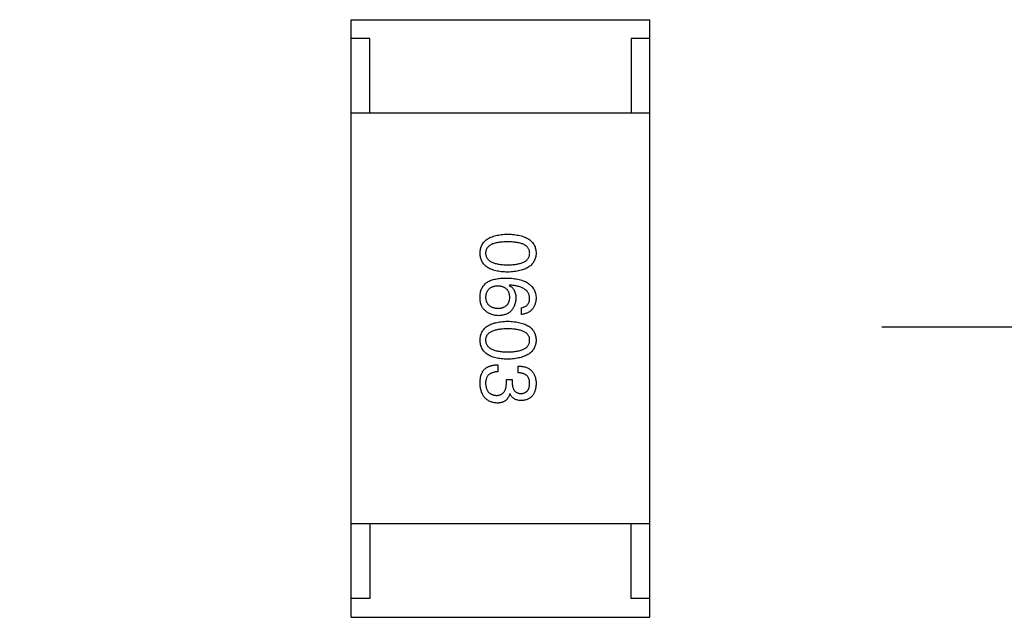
# Model space of a CAD drawing. Header units: millimetres. Extents: x 344 to 667, y 229 to 335.
# Tile 166 of 206: x 630.64 to 633.28, y 273.5 to 275.11. Entities that reach past the tile are written whole.
import ezdxf

# ---------------------------------------------------------------- set-up
doc = ezdxf.new("R2010")
doc.units = ezdxf.units.MM
doc.header["$LTSCALE"] = 0.5
doc.linetypes.add('CENTER', pattern=[50.8, 31.75, -6.35, 6.35, -6.35])
doc.layers.get('0').update_dxf_attribs({"linetype": 'CONTINUOUS'})

msp = doc.modelspace()

# ---------------------------------------------------------------- linework, layer by layer
at = {"linetype": 'Continuous'}
for p, q in [((631.5298, 273.505), (631.5299, 275.105)), ((631.5299, 275.105), (632.3299, 275.105)), ((632.3298, 273.505), (632.3299, 275.105)), ((631.5799, 275.055), (631.5299, 275.055)), ((631.5799, 274.855), (631.5799, 275.055)), ((632.3299, 275.055), (632.2799, 275.055)), ((632.2799, 275.055), (632.2799, 274.855)), ((632.3299, 274.855), (631.5299, 274.855)), ((631.9537, 274.3945), (631.9529, 274.3937)), ((631.9857, 274.3158), (631.9857, 274.3339)), ((631.9226, 274.181), (631.9226, 274.1622)), ((631.9767, 274.1597), (631.9767, 274.1778)), ((631.9455, 274.1417), (631.9611, 274.1417)), ((631.9455, 274.1327), (631.9455, 274.1417)), ((631.9611, 274.1417), (631.9611, 274.1319)), ((631.9554, 274.1032), (631.9545, 274.1032)), ((632.3298, 273.755), (631.5298, 273.755)), ((631.5798, 273.755), (631.5798, 273.555)), ((632.2798, 273.555), (632.2798, 273.755)), ((631.5798, 273.555), (631.5298, 273.555)), ((632.3298, 273.555), (632.2798, 273.555)), ((631.5298, 273.505), (632.3298, 273.505))]:
    msp.add_line(p, q, dxfattribs=at)
at = {"color": 1, "linetype": 'CENTER'}
msp.add_line((531.3507, 274.2825), (654.121, 274.2825), dxfattribs=at)
at = {"linetype": 'Continuous'}
for points, knots in [([(631.8751, 274.4799), (631.8752, 274.4819), (631.8753, 274.4858), (631.8763, 274.4914), (631.8778, 274.4967), (631.8799, 274.5016), (631.8825, 274.5061), (631.8858, 274.5103), (631.8895, 274.514), (631.8939, 274.5173), (631.8988, 274.5204), (631.9043, 274.523), (631.9104, 274.5252), (631.917, 274.5271), (631.9242, 274.5286), (631.9319, 274.5297), (631.9402, 274.5305), (631.9459, 274.5307), (631.9488, 274.5308)], [0, 0, 0, 0, 0.059135, 0.115606, 0.169241, 0.221578, 0.273261, 0.324749, 0.377329, 0.431642, 0.488541, 0.548597, 0.612232, 0.680174, 0.752504, 0.829777, 0.912307, 1, 1, 1, 1]), ([(631.9488, 274.5308), (631.9519, 274.5307), (631.9578, 274.5305), (631.9664, 274.5297), (631.9743, 274.5286), (631.9817, 274.5271), (631.9886, 274.5252), (631.9948, 274.523), (632.0005, 274.5204), (632.0056, 274.5174), (632.0101, 274.514), (632.014, 274.5102), (632.0174, 274.5061), (632.0201, 274.5016), (632.0222, 274.4967), (632.0238, 274.4914), (632.0248, 274.4858), (632.025, 274.4819), (632.0251, 274.4799)], [0, 0, 0, 0, 0.088823, 0.172287, 0.250296, 0.323438, 0.392244, 0.456221, 0.516635, 0.573871, 0.628, 0.680335, 0.731489, 0.782557, 0.834044, 0.886738, 0.942089, 1, 1, 1, 1]), ([(631.9488, 274.5103), (631.9465, 274.5102), (631.9418, 274.5102), (631.9351, 274.5098), (631.9289, 274.5093), (631.9231, 274.5085), (631.9178, 274.5074), (631.913, 274.5061), (631.9086, 274.5046), (631.9046, 274.5028), (631.9011, 274.5008), (631.8981, 274.4985), (631.8955, 274.496), (631.8935, 274.4933), (631.8918, 274.4903), (631.8906, 274.487), (631.89, 274.4836), (631.8899, 274.4812), (631.8898, 274.4799)], [0, 0, 0, 0, 0.096457, 0.187288, 0.27178, 0.350132, 0.423455, 0.491343, 0.554037, 0.612253, 0.666313, 0.717038, 0.764921, 0.811214, 0.856775, 0.902988, 0.950234, 1, 1, 1, 1]), ([(632.0079, 274.4799), (632.0078, 274.4812), (632.0077, 274.4836), (632.007, 274.487), (632.0059, 274.4903), (632.0042, 274.4933), (632.0021, 274.496), (631.9996, 274.4985), (631.9965, 274.5008), (631.993, 274.5028), (631.9891, 274.5046), (631.9847, 274.5061), (631.9798, 274.5073), (631.9745, 274.5085), (631.9688, 274.5093), (631.9625, 274.5098), (631.9558, 274.5102), (631.9512, 274.5102), (631.9488, 274.5103)], [0, 0, 0, 0, 0.049764, 0.097007, 0.143217, 0.188577, 0.235116, 0.282997, 0.333719, 0.387776, 0.445989, 0.508679, 0.576563, 0.649481, 0.728235, 0.812722, 0.903548, 1, 1, 1, 1]), ([(631.9488, 274.4291), (631.9459, 274.4292), (631.9402, 274.4294), (631.9319, 274.4302), (631.9241, 274.4313), (631.917, 274.4328), (631.9104, 274.4347), (631.9043, 274.4369), (631.8989, 274.4395), (631.8939, 274.4425), (631.8895, 274.4459), (631.8857, 274.4496), (631.8825, 274.4538), (631.8799, 274.4583), (631.8778, 274.4632), (631.8763, 274.4684), (631.8753, 274.4741), (631.8752, 274.478), (631.8751, 274.4799)], [0, 0, 0, 0, 0.08769, 0.170218, 0.24749, 0.319818, 0.387758, 0.451391, 0.511445, 0.568185, 0.622681, 0.67526, 0.726746, 0.778428, 0.830764, 0.884397, 0.940866, 1, 1, 1, 1]), ([(631.8898, 274.4799), (631.8899, 274.4787), (631.8901, 274.4762), (631.8908, 274.4727), (631.8921, 274.4693), (631.8938, 274.4663), (631.8959, 274.4634), (631.8985, 274.4609), (631.9015, 274.4585), (631.905, 274.4565), (631.909, 274.4546), (631.9133, 274.4531), (631.9182, 274.4517), (631.9234, 274.4507), (631.9292, 274.4498), (631.9353, 274.4492), (631.9419, 274.4489), (631.9465, 274.4488), (631.9488, 274.4488)], [0, 0, 0, 0, 0.050879, 0.099377, 0.146973, 0.193618, 0.240619, 0.289461, 0.34047, 0.395283, 0.453059, 0.515633, 0.582666, 0.655287, 0.732971, 0.815933, 0.905166, 1, 1, 1, 1]), ([(631.9488, 274.4488), (631.9512, 274.4488), (631.9558, 274.4489), (631.9625, 274.4492), (631.9688, 274.4498), (631.9745, 274.4507), (631.9798, 274.4517), (631.9847, 274.4531), (631.9891, 274.4546), (631.9931, 274.4564), (631.9965, 274.4586), (631.9996, 274.4608), (632.0021, 274.4634), (632.0042, 274.4662), (632.0059, 274.4693), (632.007, 274.4727), (632.0077, 274.4762), (632.0078, 274.4787), (632.0079, 274.4799)], [0, 0, 0, 0, 0.095719, 0.185854, 0.269738, 0.347952, 0.420315, 0.487894, 0.550245, 0.608186, 0.662454, 0.713283, 0.761375, 0.808209, 0.854301, 0.901312, 0.949396, 1, 1, 1, 1]), ([(632.0251, 274.4799), (632.0249, 274.478), (632.0247, 274.4741), (632.0236, 274.4686), (632.022, 274.4634), (632.0198, 274.4586), (632.017, 274.4541), (632.0136, 274.45), (632.0097, 274.4463), (632.0052, 274.4429), (632.0001, 274.4399), (631.9944, 274.4373), (631.9882, 274.435), (631.9814, 274.4331), (631.9741, 274.4316), (631.9662, 274.4304), (631.9577, 274.4295), (631.9518, 274.4293), (631.9488, 274.4291)], [0, 0, 0, 0, 0.057415, 0.112361, 0.16496, 0.216437, 0.267441, 0.318839, 0.371478, 0.426325, 0.483626, 0.544235, 0.608673, 0.677374, 0.750405, 0.828394, 0.911525, 1, 1, 1, 1]), ([(631.8947, 274.4027), (631.8963, 274.4036), (631.8995, 274.4053), (631.9047, 274.4075), (631.9104, 274.4093), (631.9166, 274.4108), (631.9232, 274.412), (631.9302, 274.4128), (631.9377, 274.4133), (631.9429, 274.4133), (631.9455, 274.4134)], [0, 0, 0, 0, 0.101889, 0.209155, 0.322694, 0.442863, 0.569758, 0.70479, 0.848502, 1, 1, 1, 1]), ([(631.9455, 274.4134), (631.9487, 274.4133), (631.9548, 274.4131), (631.9637, 274.4122), (631.9719, 274.4111), (631.9796, 274.4095), (631.9867, 274.4075), (631.9932, 274.4051), (631.9991, 274.4023), (632.0043, 274.3991), (632.0091, 274.3956), (632.0132, 274.3916), (632.0167, 274.3872), (632.0196, 274.3823), (632.0219, 274.3771), (632.0236, 274.3715), (632.0247, 274.3655), (632.0249, 274.3614), (632.0251, 274.3593)], [0, 0, 0, 0, 0.087517, 0.169686, 0.246944, 0.319347, 0.387088, 0.450961, 0.511075, 0.567974, 0.622351, 0.675039, 0.726853, 0.778688, 0.83093, 0.884738, 0.941043, 1, 1, 1, 1]), ([(631.8751, 274.3642), (631.8752, 274.3663), (631.8754, 274.3703), (631.8765, 274.3761), (631.8781, 274.3815), (631.8803, 274.3866), (631.883, 274.3912), (631.8864, 274.3955), (631.8902, 274.3994), (631.8932, 274.4016), (631.8947, 274.4027)], [0, 0, 0, 0, 0.137449, 0.267856, 0.393219, 0.514735, 0.63397, 0.753734, 0.874967, 1, 1, 1, 1]), ([(631.9226, 274.3921), (631.9213, 274.392), (631.9188, 274.3918), (631.9151, 274.3913), (631.9118, 274.3905), (631.9086, 274.3896), (631.9057, 274.3884), (631.903, 274.3869), (631.9006, 274.3854), (631.8984, 274.3835), (631.8964, 274.3814), (631.8948, 274.3791), (631.8933, 274.3766), (631.8921, 274.3739), (631.8911, 274.371), (631.8905, 274.3678), (631.89, 274.3644), (631.8899, 274.3621), (631.8898, 274.3609)], [0, 0, 0, 0, 0.076467, 0.148148, 0.216496, 0.280559, 0.342274, 0.401168, 0.458322, 0.514073, 0.569257, 0.62465, 0.68124, 0.739113, 0.799947, 0.862804, 0.929597, 1, 1, 1, 1]), ([(631.9546, 274.3617), (631.9545, 274.3629), (631.9544, 274.3651), (631.9539, 274.3684), (631.9533, 274.3715), (631.9523, 274.3744), (631.9512, 274.377), (631.9497, 274.3794), (631.9481, 274.3817), (631.9462, 274.3837), (631.9441, 274.3855), (631.9417, 274.3871), (631.9391, 274.3884), (631.9363, 274.3896), (631.9332, 274.3905), (631.9299, 274.3913), (631.9263, 274.3918), (631.9239, 274.392), (631.9226, 274.3921)], [0, 0, 0, 0, 0.070453, 0.136523, 0.199866, 0.260392, 0.318446, 0.374657, 0.430182, 0.485556, 0.541071, 0.598396, 0.657208, 0.718642, 0.783247, 0.851631, 0.923928, 1, 1, 1, 1]), ([(631.9529, 274.3937), (631.9544, 274.3928), (631.9572, 274.3911), (631.9609, 274.388), (631.964, 274.3843), (631.9666, 274.3802), (631.9685, 274.3756), (631.97, 274.3706), (631.9708, 274.3651), (631.9709, 274.3612), (631.971, 274.3593)], [0, 0, 0, 0, 0.122276, 0.239997, 0.35611, 0.473903, 0.59404, 0.720428, 0.855383, 1, 1, 1, 1]), ([(632.0078, 274.3593), (632.0077, 274.3606), (632.0076, 274.3631), (632.0067, 274.3668), (632.0055, 274.3703), (632.0039, 274.3735), (632.0019, 274.3765), (631.9995, 274.3793), (631.9967, 274.3818), (631.9935, 274.3842), (631.9899, 274.3863), (631.9859, 274.3881), (631.9815, 274.3897), (631.9767, 274.3912), (631.9715, 274.3923), (631.9659, 274.3933), (631.96, 274.3941), (631.9559, 274.3944), (631.9537, 274.3945)], [0, 0, 0, 0, 0.054741, 0.107075, 0.158339, 0.208382, 0.258772, 0.310045, 0.362765, 0.417822, 0.475982, 0.537466, 0.602901, 0.673037, 0.747247, 0.826291, 0.910782, 1, 1, 1, 1]), ([(631.8873, 274.3273), (631.8863, 274.3282), (631.8842, 274.3301), (631.8816, 274.3336), (631.8793, 274.3375), (631.8776, 274.3419), (631.8763, 274.3468), (631.8754, 274.3522), (631.8749, 274.358), (631.875, 274.3621), (631.8751, 274.3642)], [0, 0, 0, 0, 0.105033, 0.21147, 0.321511, 0.438526, 0.563605, 0.698055, 0.843218, 1, 1, 1, 1]), ([(631.8898, 274.3609), (631.8899, 274.3598), (631.8901, 274.3577), (631.8906, 274.3546), (631.8914, 274.3517), (631.8925, 274.349), (631.8937, 274.3465), (631.8952, 274.3442), (631.897, 274.3421), (631.899, 274.3402), (631.9012, 274.3384), (631.9037, 274.337), (631.9064, 274.3356), (631.9094, 274.3346), (631.9125, 274.3337), (631.9159, 274.333), (631.9196, 274.3325), (631.9221, 274.3323), (631.9234, 274.3322)], [0, 0, 0, 0, 0.066682, 0.130303, 0.190802, 0.248749, 0.30534, 0.361219, 0.415721, 0.471765, 0.528279, 0.586428, 0.64659, 0.710143, 0.776461, 0.846692, 0.921137, 1, 1, 1, 1]), ([(631.9234, 274.3322), (631.9246, 274.3323), (631.927, 274.3325), (631.9305, 274.333), (631.9337, 274.3337), (631.9367, 274.3346), (631.9395, 274.3358), (631.942, 274.3371), (631.9443, 274.3386), (631.9464, 274.3404), (631.9482, 274.3423), (631.9499, 274.3445), (631.9512, 274.3469), (631.9524, 274.3494), (631.9533, 274.3522), (631.9539, 274.3552), (631.9544, 274.3584), (631.9545, 274.3606), (631.9546, 274.3617)], [0, 0, 0, 0, 0.076288, 0.14871, 0.216387, 0.281386, 0.342528, 0.402111, 0.4591, 0.514852, 0.569974, 0.625644, 0.682226, 0.740156, 0.800362, 0.863471, 0.930116, 1, 1, 1, 1]), ([(631.971, 274.3593), (631.9708, 274.3574), (631.9705, 274.3539), (631.9696, 274.3487), (631.9684, 274.3439), (631.9669, 274.3395), (631.965, 274.3354), (631.963, 274.3315), (631.9604, 274.3281), (631.9577, 274.325), (631.9546, 274.3222), (631.9512, 274.3198), (631.9475, 274.3177), (631.9434, 274.316), (631.9391, 274.3146), (631.9344, 274.3136), (631.9294, 274.3128), (631.926, 274.3126), (631.9242, 274.3125)], [0, 0, 0, 0, 0.074228, 0.144548, 0.211288, 0.274576, 0.335162, 0.393915, 0.450599, 0.506657, 0.562409, 0.618617, 0.676096, 0.735061, 0.79654, 0.860906, 0.928473, 1, 1, 1, 1]), ([(631.9857, 274.3339), (631.9875, 274.3342), (631.9908, 274.335), (631.9953, 274.3368), (631.9992, 274.3392), (632.0024, 274.3421), (632.0049, 274.3457), (632.0066, 274.3497), (632.0077, 274.3543), (632.0078, 274.3576), (632.0078, 274.3593)], [0, 0, 0, 0, 0.1439, 0.274233, 0.394478, 0.509388, 0.621911, 0.738504, 0.863414, 1, 1, 1, 1]), ([(632.0251, 274.3593), (632.0249, 274.3577), (632.0247, 274.3546), (632.024, 274.35), (632.023, 274.3458), (632.0217, 274.3418), (632.0202, 274.3381), (632.0184, 274.3347), (632.0164, 274.3316), (632.0141, 274.3287), (632.0114, 274.3261), (632.0085, 274.3238), (632.0054, 274.3218), (632.002, 274.32), (631.9983, 274.3185), (631.9943, 274.3173), (631.9901, 274.3164), (631.9872, 274.316), (631.9857, 274.3158)], [0, 0, 0, 0, 0.073784, 0.144317, 0.211047, 0.274818, 0.336501, 0.395724, 0.453465, 0.510016, 0.566585, 0.622844, 0.680328, 0.739335, 0.800408, 0.863904, 0.93053, 1, 1, 1, 1]), ([(631.9242, 274.3125), (631.9225, 274.3126), (631.919, 274.3127), (631.9139, 274.3134), (631.909, 274.3145), (631.9043, 274.3161), (631.8998, 274.3183), (631.8954, 274.3208), (631.8912, 274.3238), (631.8887, 274.3261), (631.8873, 274.3273)], [0, 0, 0, 0, 0.12904, 0.253809, 0.377066, 0.499122, 0.621469, 0.744665, 0.870607, 1, 1, 1, 1]), ([(631.875, 274.2468), (631.8751, 274.2488), (631.8753, 274.2527), (631.8763, 274.2583), (631.8778, 274.2635), (631.8798, 274.2684), (631.8825, 274.273), (631.8857, 274.2771), (631.8895, 274.2809), (631.8939, 274.2842), (631.8988, 274.2872), (631.9043, 274.2898), (631.9104, 274.2921), (631.917, 274.2939), (631.9241, 274.2954), (631.9319, 274.2965), (631.9402, 274.2973), (631.9459, 274.2975), (631.9488, 274.2976)], [0, 0, 0, 0, 0.059135, 0.115606, 0.169241, 0.221578, 0.273261, 0.324749, 0.377329, 0.431642, 0.488541, 0.548597, 0.612232, 0.680174, 0.752504, 0.829777, 0.912307, 1, 1, 1, 1]), ([(631.9488, 274.2976), (631.9519, 274.2975), (631.9578, 274.2973), (631.9663, 274.2965), (631.9743, 274.2954), (631.9817, 274.2939), (631.9885, 274.2921), (631.9948, 274.2898), (632.0005, 274.2872), (632.0056, 274.2842), (632.0101, 274.2809), (632.014, 274.2771), (632.0173, 274.273), (632.0201, 274.2684), (632.0222, 274.2635), (632.0238, 274.2583), (632.0248, 274.2527), (632.025, 274.2488), (632.025, 274.2468)], [0, 0, 0, 0, 0.088823, 0.172287, 0.250296, 0.323438, 0.392244, 0.456221, 0.516635, 0.573871, 0.628, 0.680335, 0.731489, 0.782557, 0.834044, 0.886738, 0.942089, 1, 1, 1, 1]), ([(631.9488, 274.2771), (631.9464, 274.2771), (631.9418, 274.2771), (631.9351, 274.2767), (631.9289, 274.2761), (631.9231, 274.2753), (631.9178, 274.2742), (631.9129, 274.273), (631.9085, 274.2714), (631.9046, 274.2696), (631.9011, 274.2676), (631.8981, 274.2654), (631.8955, 274.2629), (631.8935, 274.2601), (631.8918, 274.2571), (631.8906, 274.2539), (631.8899, 274.2504), (631.8898, 274.248), (631.8898, 274.2468)], [0, 0, 0, 0, 0.096457, 0.187288, 0.27178, 0.350132, 0.423455, 0.491343, 0.554037, 0.612253, 0.666313, 0.717038, 0.764921, 0.811214, 0.856775, 0.902988, 0.950234, 1, 1, 1, 1]), ([(632.0078, 274.2468), (632.0078, 274.248), (632.0077, 274.2504), (632.007, 274.2539), (632.0059, 274.2571), (632.0042, 274.2601), (632.0021, 274.2629), (631.9995, 274.2654), (631.9965, 274.2676), (631.993, 274.2696), (631.9891, 274.2714), (631.9847, 274.273), (631.9798, 274.2742), (631.9745, 274.2753), (631.9687, 274.2761), (631.9625, 274.2767), (631.9558, 274.2771), (631.9512, 274.2771), (631.9488, 274.2771)], [0, 0, 0, 0, 0.049764, 0.097007, 0.143217, 0.188577, 0.235116, 0.282997, 0.333719, 0.387776, 0.445989, 0.508679, 0.576563, 0.649481, 0.728235, 0.812722, 0.903548, 1, 1, 1, 1]), ([(631.9488, 274.196), (631.9459, 274.1961), (631.9401, 274.1963), (631.9319, 274.197), (631.9241, 274.1981), (631.917, 274.1997), (631.9104, 274.2015), (631.9043, 274.2038), (631.8988, 274.2064), (631.8939, 274.2094), (631.8895, 274.2127), (631.8857, 274.2165), (631.8825, 274.2206), (631.8798, 274.2251), (631.8778, 274.23), (631.8762, 274.2353), (631.8753, 274.2409), (631.8751, 274.2448), (631.875, 274.2468)], [0, 0, 0, 0, 0.08769, 0.170218, 0.24749, 0.319818, 0.387758, 0.451391, 0.511445, 0.568185, 0.622681, 0.67526, 0.726746, 0.778428, 0.830764, 0.884397, 0.940866, 1, 1, 1, 1]), ([(631.8898, 274.2468), (631.8899, 274.2455), (631.89, 274.2431), (631.8908, 274.2395), (631.892, 274.2362), (631.8937, 274.2331), (631.8959, 274.2303), (631.8985, 274.2277), (631.9015, 274.2254), (631.905, 274.2233), (631.9089, 274.2215), (631.9133, 274.2199), (631.9181, 274.2186), (631.9234, 274.2175), (631.9291, 274.2167), (631.9353, 274.2161), (631.9419, 274.2157), (631.9465, 274.2157), (631.9488, 274.2156)], [0, 0, 0, 0, 0.050879, 0.099377, 0.146973, 0.193618, 0.240619, 0.289461, 0.34047, 0.395283, 0.453059, 0.515633, 0.582666, 0.655287, 0.732971, 0.815933, 0.905166, 1, 1, 1, 1]), ([(631.9488, 274.2156), (631.9512, 274.2157), (631.9558, 274.2157), (631.9625, 274.2161), (631.9687, 274.2167), (631.9745, 274.2175), (631.9798, 274.2186), (631.9847, 274.2199), (631.9891, 274.2215), (631.993, 274.2233), (631.9965, 274.2254), (631.9996, 274.2277), (632.0021, 274.2303), (632.0042, 274.2331), (632.0059, 274.2362), (632.007, 274.2395), (632.0077, 274.2431), (632.0078, 274.2455), (632.0078, 274.2468)], [0, 0, 0, 0, 0.095719, 0.185854, 0.269738, 0.347952, 0.420315, 0.487894, 0.550245, 0.608186, 0.662454, 0.713283, 0.761375, 0.808209, 0.854301, 0.901312, 0.949396, 1, 1, 1, 1]), ([(632.025, 274.2468), (632.0249, 274.2448), (632.0247, 274.241), (632.0236, 274.2354), (632.022, 274.2303), (632.0198, 274.2254), (632.017, 274.221), (632.0136, 274.2169), (632.0097, 274.2131), (632.0051, 274.2098), (632.0001, 274.2068), (631.9944, 274.2041), (631.9882, 274.2018), (631.9814, 274.2), (631.9741, 274.1984), (631.9662, 274.1972), (631.9577, 274.1964), (631.9518, 274.1961), (631.9488, 274.196)], [0, 0, 0, 0, 0.057415, 0.112361, 0.16496, 0.216437, 0.267441, 0.318839, 0.371478, 0.426325, 0.483626, 0.544235, 0.608673, 0.677374, 0.750405, 0.828394, 0.911525, 1, 1, 1, 1]), ([(631.88, 274.1589), (631.8804, 274.1598), (631.8812, 274.1615), (631.8827, 274.1639), (631.8844, 274.1662), (631.8863, 274.1683), (631.8883, 274.1703), (631.8905, 274.1721), (631.893, 274.1737), (631.8955, 274.1751), (631.8983, 274.1764), (631.9012, 274.1776), (631.9044, 274.1786), (631.9077, 274.1794), (631.9111, 274.18), (631.9148, 274.1806), (631.9186, 274.1809), (631.9212, 274.181), (631.9226, 274.181)], [0, 0, 0, 0, 0.056906, 0.113264, 0.168825, 0.223843, 0.279195, 0.335267, 0.392098, 0.450414, 0.51054, 0.572219, 0.636652, 0.703156, 0.773102, 0.845505, 0.921063, 1, 1, 1, 1]), ([(631.9767, 274.1778), (631.9786, 274.1777), (631.9823, 274.1776), (631.9877, 274.1769), (631.9928, 274.1759), (631.9975, 274.1746), (632.0018, 274.1728), (632.0058, 274.1708), (632.0094, 274.1683), (632.0126, 274.1655), (632.0155, 274.1623), (632.0179, 274.1588), (632.0201, 274.1549), (632.0218, 274.1506), (632.0232, 274.1461), (632.0242, 274.1411), (632.0249, 274.1358), (632.025, 274.1321), (632.025, 274.1302)], [0, 0, 0, 0, 0.074804, 0.144899, 0.211458, 0.274554, 0.334363, 0.392059, 0.448123, 0.503024, 0.558154, 0.613471, 0.670844, 0.729926, 0.792003, 0.857405, 0.926768, 1, 1, 1, 1]), ([(631.875, 274.1319), (631.8751, 274.1333), (631.8751, 274.136), (631.8753, 274.1399), (631.8757, 274.1437), (631.8762, 274.1472), (631.8769, 274.1504), (631.8777, 274.1535), (631.8787, 274.1563), (631.8796, 274.1581), (631.88, 274.1589)], [0, 0, 0, 0, 0.15115, 0.29371, 0.429149, 0.55661, 0.677302, 0.791017, 0.898045, 1, 1, 1, 1]), ([(631.9226, 274.1622), (631.9213, 274.1621), (631.9187, 274.162), (631.915, 274.1616), (631.9115, 274.1609), (631.9083, 274.16), (631.9053, 274.1589), (631.9026, 274.1575), (631.9002, 274.1559), (631.8979, 274.154), (631.896, 274.152), (631.8943, 274.1497), (631.8929, 274.1471), (631.8918, 274.1443), (631.8909, 274.1413), (631.8903, 274.1381), (631.8898, 274.1347), (631.8898, 274.1323), (631.8898, 274.131)], [0, 0, 0, 0, 0.07723, 0.149593, 0.217944, 0.282232, 0.34411, 0.402297, 0.458791, 0.513966, 0.568538, 0.623291, 0.679957, 0.737243, 0.798142, 0.86118, 0.928728, 1, 1, 1, 1]), ([(632.0078, 274.131), (632.0078, 274.1322), (632.0078, 274.1343), (632.0074, 274.1375), (632.0068, 274.1405), (632.0059, 274.1433), (632.0049, 274.1458), (632.0035, 274.1481), (632.0019, 274.1503), (632.0001, 274.1522), (631.998, 274.1539), (631.9956, 274.1553), (631.9931, 274.1566), (631.9903, 274.1577), (631.9872, 274.1585), (631.9839, 274.1591), (631.9804, 274.1596), (631.9779, 274.1597), (631.9767, 274.1597)], [0, 0, 0, 0, 0.069877, 0.136363, 0.198671, 0.257968, 0.315462, 0.370709, 0.425568, 0.479847, 0.535753, 0.592303, 0.651386, 0.713311, 0.778642, 0.84836, 0.921866, 1, 1, 1, 1]), ([(631.9209, 274.0786), (631.9191, 274.0787), (631.9156, 274.079), (631.9106, 274.0799), (631.9059, 274.0811), (631.9015, 274.0827), (631.8974, 274.0847), (631.8937, 274.0872), (631.8903, 274.0899), (631.8872, 274.0931), (631.8845, 274.0966), (631.8822, 274.1006), (631.8801, 274.1049), (631.8784, 274.1095), (631.8771, 274.1146), (631.876, 274.12), (631.8753, 274.1258), (631.8751, 274.1298), (631.875, 274.1319)], [0, 0, 0, 0, 0.068236, 0.132937, 0.194125, 0.253174, 0.310181, 0.365986, 0.421096, 0.476216, 0.532352, 0.590232, 0.649824, 0.71274, 0.778406, 0.848058, 0.921922, 1, 1, 1, 1]), ([(631.8898, 274.131), (631.8899, 274.1298), (631.89, 274.1274), (631.8906, 274.124), (631.8913, 274.1207), (631.8921, 274.1177), (631.8932, 274.1149), (631.8945, 274.1123), (631.896, 274.11), (631.8977, 274.1078), (631.8997, 274.106), (631.9017, 274.1043), (631.9041, 274.1028), (631.9066, 274.1016), (631.9092, 274.1006), (631.9121, 274.0999), (631.9152, 274.0993), (631.9174, 274.0992), (631.9185, 274.0991)], [0, 0, 0, 0, 0.076694, 0.149502, 0.218019, 0.283183, 0.345589, 0.405199, 0.462852, 0.519478, 0.575313, 0.630559, 0.687006, 0.744638, 0.804006, 0.866059, 0.931486, 1, 1, 1, 1]), ([(631.9185, 274.0991), (631.9196, 274.0991), (631.9217, 274.0991), (631.9248, 274.0995), (631.9276, 274.1002), (631.9303, 274.1011), (631.9328, 274.1023), (631.935, 274.1038), (631.937, 274.1055), (631.9388, 274.1075), (631.9404, 274.1097), (631.9418, 274.1122), (631.943, 274.115), (631.9439, 274.118), (631.9447, 274.1213), (631.9451, 274.1249), (631.9455, 274.1287), (631.9455, 274.1313), (631.9455, 274.1327)], [0, 0, 0, 0, 0.066518, 0.129194, 0.188613, 0.245254, 0.300032, 0.353805, 0.407079, 0.461108, 0.516272, 0.574141, 0.634837, 0.699275, 0.767504, 0.840272, 0.917505, 1, 1, 1, 1]), ([(631.9611, 274.1319), (631.9611, 274.1308), (631.9612, 274.1286), (631.9616, 274.1256), (631.9621, 274.1227), (631.9628, 274.12), (631.9637, 274.1175), (631.9648, 274.1153), (631.966, 274.1132), (631.9674, 274.1113), (631.969, 274.1097), (631.9708, 274.1083), (631.9727, 274.107), (631.9748, 274.106), (631.9771, 274.1051), (631.9795, 274.1045), (631.9821, 274.1041), (631.9839, 274.104), (631.9849, 274.104)], [0, 0, 0, 0, 0.079415, 0.154091, 0.22508, 0.29186, 0.355026, 0.415127, 0.472418, 0.528511, 0.583551, 0.638361, 0.693547, 0.750023, 0.807857, 0.868401, 0.932259, 1, 1, 1, 1]), ([(631.9849, 274.104), (631.9858, 274.1041), (631.9875, 274.1042), (631.99, 274.1047), (631.9924, 274.1054), (631.9946, 274.1062), (631.9966, 274.1073), (631.9985, 274.1085), (632.0002, 274.1099), (632.0017, 274.1115), (632.0031, 274.1133), (632.0043, 274.1153), (632.0053, 274.1175), (632.0061, 274.1198), (632.0068, 274.1224), (632.0073, 274.1251), (632.0077, 274.128), (632.0078, 274.13), (632.0078, 274.131)], [0, 0, 0, 0, 0.067655, 0.132224, 0.194132, 0.253145, 0.309858, 0.366002, 0.421361, 0.47702, 0.532632, 0.590536, 0.65067, 0.713258, 0.779588, 0.848803, 0.921949, 1, 1, 1, 1]), ([(632.025, 274.1302), (632.0249, 274.1285), (632.0248, 274.1251), (632.0241, 274.1203), (632.0233, 274.1157), (632.0221, 274.1115), (632.0207, 274.1075), (632.0189, 274.1039), (632.0169, 274.1006), (632.0146, 274.0976), (632.0121, 274.0949), (632.0092, 274.0926), (632.0061, 274.0905), (632.0027, 274.0888), (631.9991, 274.0874), (631.9951, 274.0863), (631.9909, 274.0855), (631.988, 274.0853), (631.9865, 274.0851)], [0, 0, 0, 0, 0.077845, 0.151584, 0.221397, 0.287366, 0.350104, 0.410398, 0.467998, 0.524388, 0.579979, 0.635152, 0.690917, 0.747936, 0.806661, 0.867861, 0.932479, 1, 1, 1, 1]), ([(631.9545, 274.1032), (631.9542, 274.1022), (631.9536, 274.1002), (631.9525, 274.0974), (631.9511, 274.0948), (631.9497, 274.0924), (631.9481, 274.0902), (631.9464, 274.0882), (631.9445, 274.0863), (631.9425, 274.0847), (631.9403, 274.0833), (631.938, 274.082), (631.9355, 274.0809), (631.9328, 274.0801), (631.9301, 274.0794), (631.9272, 274.079), (631.9241, 274.0786), (631.922, 274.0786), (631.9209, 274.0786)], [0, 0, 0, 0, 0.069445, 0.136039, 0.200011, 0.261745, 0.322328, 0.381403, 0.438864, 0.496655, 0.554398, 0.612391, 0.672266, 0.733005, 0.79604, 0.861293, 0.928785, 1, 1, 1, 1]), ([(631.9865, 274.0851), (631.9847, 274.0852), (631.9811, 274.0853), (631.976, 274.0861), (631.9714, 274.0875), (631.9672, 274.0895), (631.9635, 274.0921), (631.9602, 274.0952), (631.9575, 274.0989), (631.9561, 274.1017), (631.9554, 274.1032)], [0, 0, 0, 0, 0.143686, 0.277942, 0.40333, 0.521785, 0.638573, 0.755208, 0.874773, 1, 1, 1, 1])]:
    msp.add_open_spline(points, degree=3, knots=knots, dxfattribs=at)

doc.saveas('drawing.dxf')
